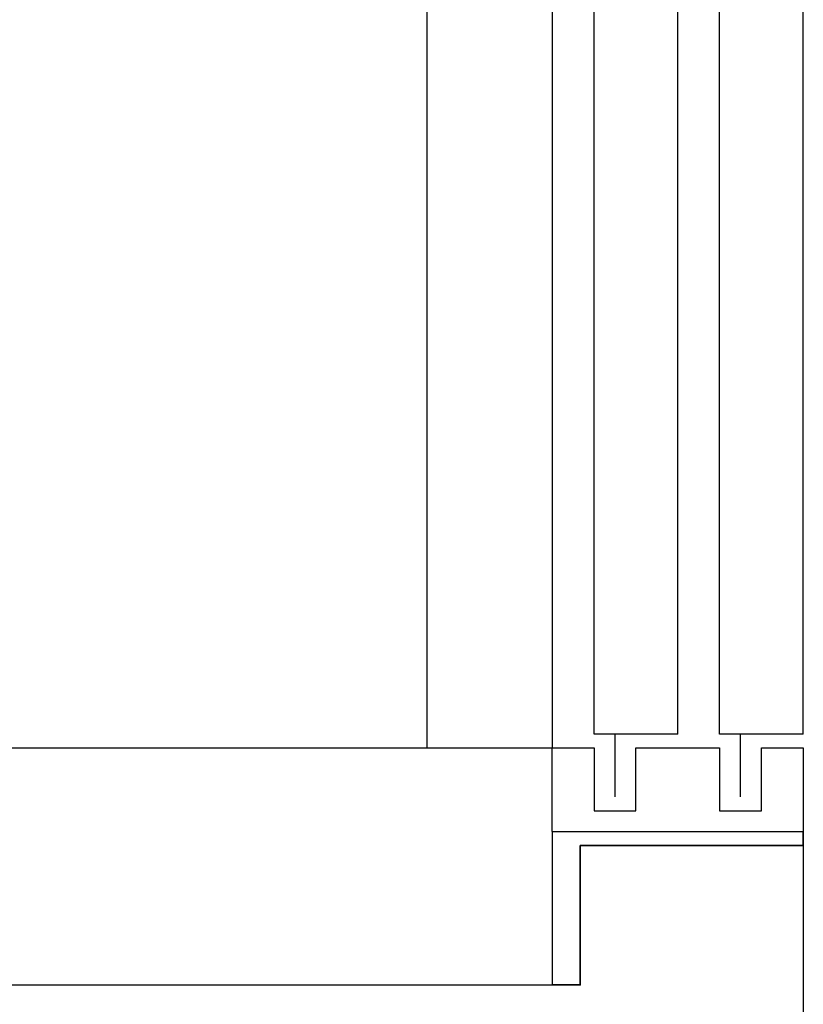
# Model space of a CAD drawing. Header units: millimetres. Extents: x 132157 to 155303, y 33763 to 45643.
# Tile 62 of 256: x 141112 to 141300, y 38688 to 38923. Entities that reach past the tile are written whole.
import ezdxf

# ---------------------------------------------------------------- set-up
doc = ezdxf.new("R2010")
doc.units = ezdxf.units.MM
doc.header["$LTSCALE"] = 20
doc.layers.add('KABINA', color=5, linetype='Continuous')
doc.layers.add('KOTY', color=7, linetype='Continuous')
doc.layers.add('RÁM', color=4, linetype='Continuous', lineweight=35)

msp = doc.modelspace()

# ---------------------------------------------------------------- linework, layer by layer
at = {"layer": 'KABINA', "flags": 128}
for points in [[(141209.8365, 39927.9272), (141209.8365, 38749.2588)], [(141239.8365, 39927.9272), (141239.8365, 38749.2588)], [(141269.8381, 38752.5921), (141249.8365, 38752.5921)], [(141254.8365, 38737.5921), (141254.8365, 38752.5921)], [(141299.8365, 38752.5921), (141279.8365, 38752.5921)], [(141284.8365, 38737.5921), (141284.8365, 38752.5921)], [(140353.1698, 38749.2588), (141239.8365, 38749.2588)], [(141239.8365, 38749.2588), (141249.8365, 38749.2588), (141249.8365, 38734.2588), (141259.8365, 38734.2588), (141259.8365, 38749.2588), (141279.8365, 38749.2588), (141279.8365, 38734.2588), (141289.8365, 38734.2588), (141289.8365, 38749.2588), (141299.8365, 38749.2588)], [(141239.8365, 38729.2588), (141239.8365, 38749.2588)], [(141299.8365, 38749.2588), (141299.8365, 38249.2588)], [(141239.8365, 38729.2588), (141239.8365, 38692.5921)], [(141239.8365, 38729.2588), (141299.8365, 38729.2588)], [(140353.1698, 38692.5921), (141239.8365, 38692.5921)]]:
    msp.add_lwpolyline(points, dxfattribs=at)
at = {"layer": 'KOTY', "flags": 128}
for points in [[(141249.8365, 38752.5921), (141249.8365, 39927.9272)], [(141269.8381, 38752.5921), (141269.8365, 39927.9272)], [(141279.8365, 38752.5921), (141279.8365, 39927.9272)], [(141299.8365, 38752.5921), (141299.8365, 39927.9272)]]:
    msp.add_lwpolyline(points, dxfattribs=at)
at = {"layer": 'RÁM', "flags": 128}
msp.add_lwpolyline([(141239.8365, 38692.5921), (141246.5031, 38692.5921), (141246.5031, 38725.9255), (141299.8365, 38725.9255), (141299.8365, 38729.2588)], dxfattribs=at)

doc.saveas('drawing.dxf')
